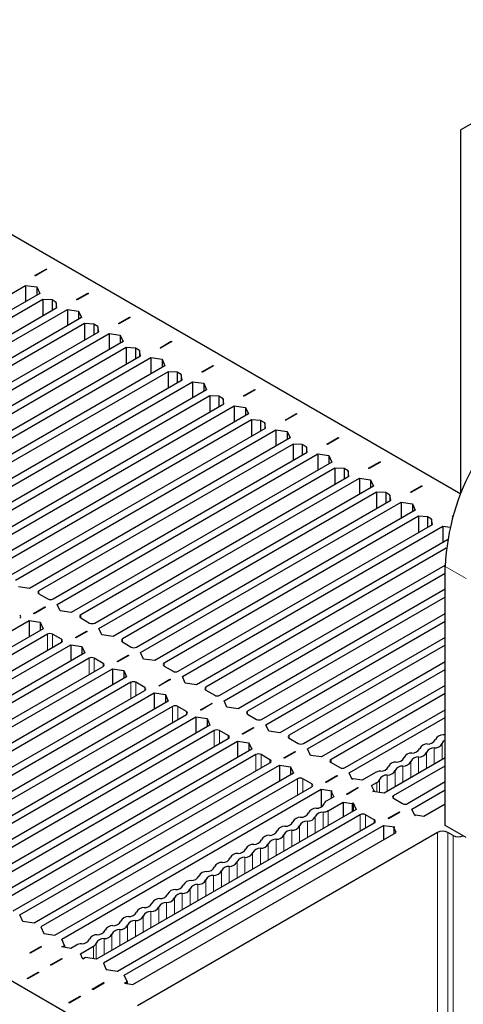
# Paper-space layout 'Blatt2' of a CAD drawing. Header units: millimetres. Extents: x 5 to 418, y 2 to 292.
# Tile 91 of 124: x 162 to 172, y 222 to 244. Entities that reach past the tile are written whole.
import ezdxf

# ---------------------------------------------------------------- set-up
doc = ezdxf.new("R2010")
doc.units = ezdxf.units.MM

psp = doc.layouts.new('Blatt2')

# ---------------------------------------------------------------- linework, layer by layer
at = {"color": 7, "linetype": 'Continuous', "lineweight": 25}
for p, q in [((122.128, 261.628), (171.625, 233.054)), ((163.729, 220.74), (105.746, 254.213)), ((172.214, 241.621), (171.625, 241.281)), ((171.625, 233.054), (171.625, 241.281)), ((162, 237.988), (162.253, 238.134)), ((162.265, 238.128), (162.011, 237.981)), ((162.253, 238.134), (162.265, 238.128)), ((162.253, 238.134), (162.253, 238.121)), ((162.011, 237.981), (162, 237.988)), ((155.904, 234.367), (161.79, 237.765)), ((161.79, 237.765), (162.044, 237.728)), ((161.79, 237.765), (161.79, 237.398)), ((162.044, 237.728), (162.109, 237.582)), ((162.044, 237.728), (162.044, 237.544)), ((162.109, 237.582), (156.222, 234.183)), ((162.179, 237.446), (156.434, 234.129)), ((162.386, 237.435), (162.179, 237.446)), ((162.179, 237.446), (162.179, 237.078)), ((162.48, 237.381), (162.386, 237.435)), ((162.386, 237.435), (162.386, 237.197)), ((162.942, 237.444), (163.196, 237.59)), ((162.954, 237.437), (162.942, 237.444)), ((163.208, 237.583), (162.954, 237.437)), ((163.196, 237.59), (163.208, 237.583)), ((163.196, 237.59), (163.196, 237.576)), ((156.752, 233.945), (162.498, 237.262)), ((156.847, 233.823), (162.733, 237.221)), ((162.498, 237.262), (162.48, 237.381)), ((162.48, 237.381), (162.48, 237.252)), ((162.733, 237.221), (162.987, 237.184)), ((162.733, 237.221), (162.733, 236.854)), ((162.987, 237.184), (163.051, 237.037)), ((162.987, 237.184), (162.987, 237)), ((163.051, 237.037), (157.165, 233.639)), ((163.885, 236.9), (164.139, 237.046)), ((164.15, 237.039), (163.897, 236.893)), ((164.139, 237.046), (164.15, 237.039)), ((164.139, 237.046), (164.139, 237.032)), ((163.122, 236.901), (157.377, 233.585)), ((163.328, 236.891), (163.122, 236.901)), ((163.122, 236.901), (163.122, 236.534)), ((163.423, 236.837), (163.328, 236.891)), ((163.328, 236.891), (163.328, 236.653)), ((163.44, 236.718), (163.423, 236.837)), ((163.423, 236.837), (163.423, 236.707)), ((163.897, 236.893), (163.885, 236.9)), ((157.695, 233.401), (163.44, 236.718)), ((157.789, 233.278), (163.676, 236.677)), ((163.676, 236.677), (163.929, 236.639)), ((163.676, 236.677), (163.676, 236.309)), ((163.929, 236.639), (163.994, 236.493)), ((163.929, 236.639), (163.929, 236.456)), ((164.828, 236.355), (165.081, 236.502)), ((165.081, 236.502), (165.093, 236.495)), ((165.081, 236.502), (165.081, 236.488)), ((163.994, 236.493), (158.108, 233.095)), ((164.065, 236.357), (158.32, 233.04)), ((164.271, 236.347), (164.065, 236.357)), ((164.065, 236.357), (164.065, 235.99)), ((164.366, 236.292), (164.271, 236.347)), ((164.271, 236.347), (164.271, 236.109)), ((164.383, 236.173), (164.366, 236.292)), ((164.366, 236.292), (164.366, 236.163)), ((164.84, 236.348), (164.828, 236.355)), ((165.093, 236.495), (164.84, 236.348)), ((158.638, 232.857), (164.383, 236.173)), ((158.732, 232.734), (164.619, 236.132)), ((164.619, 236.132), (164.872, 236.095)), ((164.619, 236.132), (164.619, 235.765)), ((164.872, 236.095), (164.937, 235.949)), ((164.872, 236.095), (164.872, 235.911)), ((164.937, 235.949), (159.05, 232.55)), ((165.771, 235.811), (166.024, 235.957)), ((166.036, 235.95), (165.783, 235.804)), ((166.024, 235.957), (166.036, 235.95)), ((166.024, 235.957), (166.024, 235.944)), ((165.008, 235.813), (159.263, 232.496)), ((159.581, 232.312), (165.326, 235.629)), ((165.214, 235.803), (165.008, 235.813)), ((165.008, 235.813), (165.008, 235.445)), ((165.308, 235.748), (165.214, 235.803)), ((165.214, 235.803), (165.214, 235.564)), ((165.326, 235.629), (165.308, 235.748)), ((165.308, 235.748), (165.308, 235.619)), ((165.783, 235.804), (165.771, 235.811)), ((159.675, 232.19), (165.562, 235.588)), ((165.88, 235.405), (159.993, 232.006)), ((165.562, 235.588), (165.815, 235.551)), ((165.562, 235.588), (165.562, 235.221)), ((165.815, 235.551), (165.88, 235.405)), ((165.815, 235.551), (165.815, 235.367)), ((166.714, 235.267), (166.967, 235.413)), ((166.979, 235.406), (166.725, 235.26)), ((166.967, 235.413), (166.979, 235.406)), ((166.967, 235.413), (166.967, 235.399)), ((165.951, 235.268), (160.205, 231.952)), ((166.157, 235.258), (165.951, 235.268)), ((165.951, 235.268), (165.951, 234.901)), ((166.251, 235.204), (166.157, 235.258)), ((166.157, 235.258), (166.157, 235.02)), ((166.269, 235.085), (166.251, 235.204)), ((166.251, 235.204), (166.251, 235.075)), ((166.725, 235.26), (166.714, 235.267)), ((160.524, 231.768), (166.269, 235.085)), ((160.618, 231.646), (166.504, 235.044)), ((166.504, 235.044), (166.758, 235.007)), ((166.504, 235.044), (166.504, 234.677)), ((166.758, 235.007), (166.823, 234.86)), ((166.758, 235.007), (166.758, 234.823)), ((166.823, 234.86), (160.936, 231.462)), ((166.893, 234.724), (161.148, 231.408)), ((167.1, 234.714), (166.893, 234.724)), ((166.893, 234.724), (166.893, 234.357)), ((167.656, 234.722), (167.91, 234.869)), ((167.668, 234.716), (167.656, 234.722)), ((167.922, 234.862), (167.668, 234.716)), ((167.91, 234.869), (167.922, 234.862)), ((167.91, 234.869), (167.91, 234.855)), ((161.466, 231.224), (167.212, 234.54)), ((161.561, 231.101), (167.447, 234.5)), ((167.194, 234.66), (167.1, 234.714)), ((167.1, 234.714), (167.1, 234.476)), ((167.212, 234.54), (167.194, 234.66)), ((167.194, 234.66), (167.194, 234.53)), ((167.447, 234.5), (167.701, 234.462)), ((167.447, 234.5), (167.447, 234.132)), ((167.766, 234.316), (161.879, 230.918)), ((167.701, 234.462), (167.766, 234.316)), ((167.701, 234.462), (167.701, 234.279)), ((168.599, 234.178), (168.853, 234.324)), ((168.864, 234.318), (168.611, 234.171)), ((168.853, 234.324), (168.864, 234.318)), ((168.853, 234.324), (168.853, 234.311)), ((167.836, 234.18), (162.091, 230.863)), ((168.042, 234.17), (167.836, 234.18)), ((167.836, 234.18), (167.836, 233.813)), ((168.137, 234.115), (168.042, 234.17)), ((168.042, 234.17), (168.042, 233.932)), ((168.154, 233.996), (168.137, 234.115)), ((168.137, 234.115), (168.137, 233.986)), ((168.611, 234.171), (168.599, 234.178)), ((162.409, 230.68), (168.154, 233.996)), ((162.503, 230.557), (168.39, 233.955)), ((168.39, 233.955), (168.643, 233.918)), ((168.39, 233.955), (168.39, 233.588)), ((168.643, 233.918), (168.708, 233.772)), ((168.643, 233.918), (168.643, 233.734)), ((168.708, 233.772), (162.822, 230.373)), ((168.779, 233.636), (163.034, 230.319)), ((168.985, 233.625), (168.779, 233.636)), ((168.779, 233.636), (168.779, 233.268)), ((169.08, 233.571), (168.985, 233.625)), ((168.985, 233.625), (168.985, 233.387)), ((169.542, 233.634), (169.795, 233.78)), ((169.554, 233.627), (169.542, 233.634)), ((169.807, 233.773), (169.554, 233.627)), ((169.795, 233.78), (169.807, 233.773)), ((169.795, 233.78), (169.795, 233.767)), ((163.352, 230.135), (169.097, 233.452)), ((163.446, 230.013), (169.333, 233.411)), ((169.097, 233.452), (169.08, 233.571)), ((169.08, 233.571), (169.08, 233.442)), ((169.333, 233.411), (169.586, 233.374)), ((169.333, 233.411), (169.333, 233.044)), ((169.651, 233.227), (163.764, 229.829)), ((169.586, 233.374), (169.651, 233.227)), ((169.586, 233.374), (169.586, 233.19)), ((170.485, 233.09), (170.738, 233.236)), ((170.75, 233.229), (170.497, 233.083)), ((170.738, 233.236), (170.75, 233.229)), ((170.738, 233.236), (170.738, 233.222)), ((169.722, 233.091), (163.977, 229.775)), ((169.928, 233.081), (169.722, 233.091)), ((169.722, 233.091), (169.722, 232.724)), ((170.022, 233.027), (169.928, 233.081)), ((169.928, 233.081), (169.928, 232.843)), ((170.04, 232.908), (170.022, 233.027)), ((170.022, 233.027), (170.022, 232.897)), ((170.497, 233.083), (170.485, 233.09)), ((164.295, 229.591), (170.04, 232.908)), ((164.389, 229.469), (170.276, 232.867)), ((170.276, 232.867), (170.529, 232.829)), ((170.276, 232.867), (170.276, 232.499)), ((170.529, 232.829), (170.594, 232.683)), ((170.529, 232.829), (170.529, 232.646)), ((170.594, 232.683), (164.707, 229.285)), ((170.665, 232.547), (164.919, 229.23)), ((170.871, 232.537), (170.665, 232.547)), ((170.665, 232.547), (170.665, 232.18)), ((170.965, 232.482), (170.871, 232.537)), ((170.871, 232.537), (170.871, 232.299)), ((171.428, 232.545), (171.45, 232.558)), ((171.44, 232.539), (171.428, 232.545)), ((171.446, 232.542), (171.44, 232.539)), ((165.238, 229.047), (170.983, 232.363)), ((165.332, 228.924), (171.219, 232.323)), ((170.983, 232.363), (170.965, 232.482)), ((170.965, 232.482), (170.965, 232.353)), ((171.219, 232.323), (171.381, 232.299)), ((171.219, 232.323), (171.219, 231.955)), ((171.324, 232.016), (165.65, 228.741)), ((171.296, 231.823), (165.862, 228.686)), ((166.18, 228.502), (171.272, 231.442)), ((171.272, 225.563), (171.272, 231.415)), ((166.275, 228.38), (171.272, 231.265)), ((161.879, 230.918), (161.625, 230.955)), ((162.091, 230.795), (162.291, 230.68)), ((171.272, 230.897), (166.593, 228.196)), ((171.272, 230.72), (166.805, 228.142)), ((161.97, 230.351), (162.224, 230.498)), ((162.235, 230.491), (161.982, 230.344)), ((162.224, 230.498), (162.235, 230.491)), ((162.224, 230.498), (162.224, 230.484)), ((162.568, 230.411), (162.503, 230.557)), ((161.982, 230.344), (161.97, 230.351)), ((162.822, 230.373), (162.568, 230.411)), ((167.123, 227.958), (171.272, 230.353)), ((156.004, 226.805), (161.867, 230.19)), ((161.867, 230.19), (162.12, 230.152)), ((161.867, 230.19), (161.867, 229.822)), ((162.12, 230.152), (162.185, 230.006)), ((162.12, 230.152), (162.12, 229.969)), ((163.034, 230.251), (163.234, 230.135)), ((167.217, 227.836), (171.272, 230.176)), ((162.185, 230.006), (156.322, 226.621)), ((162.28, 229.884), (156.475, 226.533)), ((162.598, 229.768), (162.397, 229.884)), ((162.913, 229.807), (163.166, 229.953)), ((163.178, 229.946), (162.925, 229.8)), ((163.166, 229.953), (163.178, 229.946)), ((163.166, 229.953), (163.166, 229.94)), ((163.511, 229.867), (163.446, 230.013)), ((163.764, 229.829), (163.511, 229.867)), ((156.794, 226.349), (162.598, 229.7)), ((156.947, 226.261), (162.81, 229.645)), ((162.81, 229.645), (163.063, 229.608)), ((162.81, 229.645), (162.81, 229.278)), ((162.925, 229.8), (162.913, 229.807)), ((163.063, 229.608), (163.128, 229.462)), ((163.063, 229.608), (163.063, 229.424)), ((163.977, 229.707), (164.177, 229.591)), ((171.272, 229.809), (167.536, 227.652)), ((171.272, 229.632), (167.748, 227.598)), ((163.128, 229.462), (157.265, 226.077)), ((163.856, 229.263), (164.109, 229.409)), ((164.121, 229.402), (163.868, 229.256)), ((164.109, 229.409), (164.121, 229.402)), ((164.109, 229.409), (164.109, 229.395)), ((164.454, 229.322), (164.389, 229.469)), ((163.222, 229.339), (157.418, 225.989)), ((157.736, 225.805), (163.541, 229.156)), ((163.541, 229.224), (163.34, 229.339)), ((163.868, 229.256), (163.856, 229.263)), ((164.707, 229.285), (164.454, 229.322)), ((164.919, 229.162), (165.12, 229.047)), ((168.066, 227.414), (171.272, 229.264)), ((157.89, 225.716), (163.753, 229.101)), ((163.753, 229.101), (164.006, 229.064)), ((163.753, 229.101), (163.753, 228.734)), ((164.006, 229.064), (164.071, 228.917)), ((164.006, 229.064), (164.006, 228.88)), ((168.16, 227.291), (171.272, 229.088)), ((164.071, 228.917), (158.208, 225.533)), ((164.165, 228.795), (158.361, 225.444)), ((164.483, 228.679), (164.283, 228.795)), ((164.799, 228.718), (165.052, 228.865)), ((164.81, 228.712), (164.799, 228.718)), ((165.064, 228.858), (164.81, 228.712)), ((165.052, 228.865), (165.064, 228.858)), ((165.052, 228.865), (165.052, 228.851)), ((165.397, 228.778), (165.332, 228.924)), ((165.65, 228.741), (165.397, 228.778)), ((171.272, 228.72), (168.479, 227.108)), ((158.679, 225.261), (164.483, 228.611)), ((158.832, 225.172), (164.695, 228.557)), ((164.695, 228.557), (164.949, 228.519)), ((164.695, 228.557), (164.695, 228.19)), ((164.949, 228.519), (165.014, 228.373)), ((164.949, 228.519), (164.949, 228.336)), ((165.862, 228.618), (166.063, 228.502)), ((171.272, 228.543), (168.691, 227.053)), ((165.014, 228.373), (159.151, 224.989)), ((165.741, 228.174), (165.995, 228.32)), ((166.007, 228.314), (165.753, 228.167)), ((165.995, 228.32), (166.007, 228.314)), ((165.995, 228.32), (165.995, 228.307)), ((166.34, 228.234), (166.275, 228.38)), ((165.108, 228.251), (159.304, 224.9)), ((159.622, 224.716), (165.426, 228.067)), ((165.426, 228.135), (165.226, 228.251)), ((165.753, 228.167), (165.741, 228.174)), ((166.593, 228.196), (166.34, 228.234)), ((166.805, 228.074), (167.005, 227.958)), ((169.009, 226.87), (171.272, 228.176)), ((159.775, 224.628), (165.638, 228.013)), ((165.956, 227.829), (160.093, 224.444)), ((165.638, 228.013), (165.892, 227.975)), ((165.638, 228.013), (165.638, 227.645)), ((165.892, 227.975), (165.956, 227.829)), ((165.892, 227.975), (165.892, 227.792)), ((167.282, 227.689), (167.217, 227.836)), ((169.103, 226.747), (171.272, 227.999)), ((166.051, 227.706), (160.247, 224.356)), ((166.369, 227.591), (166.169, 227.706)), ((166.684, 227.63), (166.938, 227.776)), ((166.696, 227.623), (166.684, 227.63)), ((166.949, 227.769), (166.696, 227.623)), ((166.938, 227.776), (166.949, 227.769)), ((166.938, 227.776), (166.938, 227.763)), ((167.536, 227.652), (167.282, 227.689)), ((160.565, 224.172), (166.369, 227.523)), ((160.718, 224.084), (166.581, 227.468)), ((166.581, 227.468), (166.834, 227.431)), ((166.581, 227.468), (166.581, 227.101)), ((166.834, 227.431), (166.899, 227.285)), ((166.834, 227.431), (166.834, 227.247)), ((167.748, 227.53), (167.948, 227.414)), ((166.899, 227.285), (161.036, 223.9)), ((166.994, 227.162), (161.189, 223.812)), ((167.312, 227.047), (167.111, 227.162)), ((167.627, 227.086), (167.88, 227.232)), ((167.892, 227.225), (167.639, 227.079)), ((167.88, 227.232), (167.892, 227.225)), ((167.88, 227.232), (167.88, 227.218)), ((168.225, 227.145), (168.16, 227.291)), ((161.508, 223.628), (167.312, 226.978)), ((167.639, 227.079), (167.627, 227.086)), ((168.479, 227.108), (168.225, 227.145)), ((168.691, 226.985), (168.891, 226.87)), ((171.272, 227.087), (169.893, 226.291)), ((161.661, 223.539), (167.524, 226.924)), ((167.842, 226.74), (161.979, 223.356)), ((167.524, 226.924), (167.777, 226.887)), ((167.524, 226.924), (167.524, 226.557)), ((167.777, 226.887), (167.842, 226.74)), ((167.777, 226.887), (167.777, 226.703)), ((169.168, 226.601), (169.103, 226.747)), ((169.694, 226.755), (169.396, 226.583)), ((170.105, 226.237), (171.272, 226.91)), ((167.936, 226.618), (162.132, 223.267)), ((168.255, 226.502), (168.054, 226.618)), ((168.57, 226.541), (168.823, 226.688)), ((168.582, 226.535), (168.57, 226.541)), ((168.835, 226.681), (168.582, 226.535)), ((168.823, 226.688), (168.835, 226.681)), ((168.823, 226.688), (168.823, 226.674)), ((169.192, 226.615), (169.168, 226.601)), ((169.396, 226.583), (169.192, 226.615)), ((169.608, 226.46), (169.728, 226.529)), ((171.272, 226.543), (170.423, 226.053)), ((162.45, 223.084), (168.255, 226.434)), ((162.604, 222.995), (168.467, 226.38)), ((168.467, 226.38), (168.72, 226.342)), ((168.467, 226.38), (168.467, 225.979)), ((168.72, 226.342), (168.697, 226.329)), ((168.697, 226.329), (168.751, 226.211)), ((168.697, 226.329), (168.697, 226.179)), ((169.041, 226.269), (169.295, 226.416)), ((169.053, 226.262), (169.041, 226.269)), ((169.306, 226.409), (169.053, 226.262)), ((169.295, 226.416), (169.306, 226.409)), ((169.295, 226.416), (169.295, 226.402)), ((169.663, 226.342), (169.608, 226.46)), ((169.639, 226.329), (169.663, 226.342)), ((169.893, 226.291), (169.639, 226.329)), ((169.663, 226.342), (169.663, 226.325)), ((170.517, 225.931), (171.272, 226.366)), ((168.751, 226.211), (168.594, 226.12)), ((168.629, 225.895), (168.964, 226.088)), ((168.964, 226.088), (169.168, 226.057)), ((168.964, 226.088), (168.964, 225.755)), ((169.168, 226.057), (169.192, 226.07)), ((169.168, 226.057), (169.168, 225.873)), ((169.192, 226.07), (169.256, 225.924)), ((169.192, 226.07), (169.192, 225.887)), ((170.305, 226.053), (170.105, 226.169)), ((170.792, 225.769), (171.272, 226.046)), ((169.256, 225.924), (163.393, 222.539)), ((169.984, 225.725), (170.237, 225.871)), ((169.996, 225.718), (170.249, 225.864)), ((170.237, 225.871), (170.249, 225.864)), ((170.237, 225.871), (170.237, 225.858)), ((170.582, 225.784), (170.517, 225.931)), ((169.351, 225.802), (163.546, 222.451)), ((163.865, 222.267), (169.669, 225.618)), ((169.669, 225.686), (169.468, 225.802)), ((169.996, 225.718), (169.984, 225.725)), ((170.582, 225.784), (170.606, 225.798)), ((170.606, 225.798), (170.792, 225.769)), ((164.018, 222.179), (169.881, 225.563)), ((164.21, 221.97), (170.161, 225.405)), ((171.095, 225.4), (164.318, 221.488)), ((169.881, 225.563), (170.134, 225.526)), ((169.881, 225.563), (169.881, 225.244)), ((170.111, 225.512), (170.134, 225.526)), ((170.161, 225.405), (170.111, 225.512)), ((170.111, 225.512), (170.111, 225.376)), ((171.743, 225.291), (171.272, 225.563)), ((171.448, 225.332), (171.331, 225.4)), ((161.726, 223.393), (161.661, 223.539)), ((161.979, 223.356), (161.726, 223.393)), ((162.132, 223.267), (162.197, 223.121)), ((162.197, 223.121), (162.45, 223.084)), ((162.668, 222.849), (162.604, 222.995)), ((161.882, 222.68), (162.135, 222.827)), ((162.147, 222.82), (161.894, 222.674)), ((162.135, 222.827), (162.147, 222.82)), ((162.135, 222.827), (162.135, 222.813)), ((162.61, 222.815), (162.668, 222.849)), ((162.814, 222.783), (162.61, 222.815)), ((162.668, 222.849), (162.668, 222.806)), ((162.937, 222.854), (162.814, 222.783)), ((163.026, 222.661), (163.326, 222.834)), ((161.894, 222.674), (161.882, 222.68)), ((162.353, 222.408), (162.607, 222.555)), ((162.618, 222.548), (162.365, 222.402)), ((162.607, 222.555), (162.618, 222.548)), ((162.607, 222.555), (162.607, 222.541)), ((163.081, 222.543), (163.026, 222.661)), ((163.14, 222.577), (163.081, 222.543)), ((163.393, 222.539), (163.14, 222.577)), ((162.365, 222.402), (162.353, 222.408)), ((163.546, 222.451), (163.611, 222.305)), ((163.611, 222.305), (163.865, 222.267)), ((161.823, 222.102), (162.076, 222.248)), ((161.835, 222.095), (161.823, 222.102)), ((162.088, 222.242), (161.835, 222.095)), ((162.076, 222.248), (162.088, 222.242)), ((162.076, 222.248), (162.076, 222.235)), ((164.083, 222.032), (164.018, 222.179)), ((163.296, 221.864), (163.549, 222.01)), ((163.308, 221.857), (163.296, 221.864)), ((163.308, 221.857), (163.561, 222.004)), ((163.549, 222.01), (163.561, 222.004)), ((163.549, 222.01), (163.549, 221.997)), ((164.024, 221.998), (164.083, 222.032)), ((164.024, 221.998), (164.21, 221.97)), ((164.083, 222.032), (164.083, 221.989)), ((162.766, 221.558), (163.019, 221.704)), ((162.777, 221.551), (163.031, 221.697)), ((163.019, 221.704), (163.031, 221.697)), ((163.019, 221.704), (163.019, 221.691)), ((162.777, 221.551), (162.766, 221.558))]:
    psp.add_line(p, q, dxfattribs=at)
at = {"color": 7, "linetype": 'Continuous', "lineweight": 18}
for p, q in [((171.743, 231.143), (171.272, 231.415)), ((162.091, 230.863), (162.091, 230.795)), ((163.034, 230.319), (163.034, 230.251)), ((162.28, 229.884), (162.28, 229.516)), ((162.397, 229.884), (162.397, 229.584)), ((162.598, 229.768), (162.598, 229.7)), ((163.977, 229.775), (163.977, 229.707)), ((163.222, 229.339), (163.222, 228.972)), ((163.34, 229.339), (163.34, 229.04)), ((163.541, 229.224), (163.541, 229.156)), ((164.919, 229.23), (164.919, 229.162)), ((164.165, 228.795), (164.165, 228.428)), ((164.283, 228.795), (164.283, 228.496)), ((164.483, 228.679), (164.483, 228.611)), ((165.862, 228.686), (165.862, 228.618)), ((165.108, 228.251), (165.108, 227.883)), ((165.226, 228.251), (165.226, 227.951)), ((165.426, 228.135), (165.426, 228.067)), ((166.805, 228.142), (166.805, 228.074)), ((166.051, 227.706), (166.051, 227.339)), ((166.169, 227.706), (166.169, 227.407)), ((167.748, 227.598), (167.748, 227.53)), ((166.369, 227.591), (166.369, 227.523)), ((171.201, 227.414), (171.201, 227.047)), ((166.994, 227.162), (166.994, 226.795)), ((167.111, 227.162), (167.111, 226.863)), ((170.847, 227.21), (170.847, 226.842)), ((171.024, 227.312), (171.024, 226.944)), ((167.312, 227.047), (167.312, 226.978)), ((168.691, 227.053), (168.691, 226.985)), ((170.494, 227.006), (170.494, 226.638)), ((170.671, 227.108), (170.671, 226.74)), ((170.14, 226.802), (170.14, 226.434)), ((170.317, 226.904), (170.317, 226.536)), ((167.936, 226.618), (167.936, 226.251)), ((168.054, 226.618), (168.054, 226.319)), ((168.255, 226.502), (168.255, 226.434)), ((169.728, 226.529), (169.728, 226.316)), ((169.787, 226.598), (169.787, 226.307)), ((169.963, 226.7), (169.963, 226.332)), ((170.105, 226.237), (170.105, 226.169)), ((168.511, 225.861), (168.511, 225.494)), ((168.629, 225.895), (168.629, 225.562)), ((168.158, 225.657), (168.158, 225.29)), ((168.334, 225.759), (168.334, 225.392)), ((169.351, 225.802), (169.351, 225.434)), ((169.468, 225.802), (169.468, 225.502)), ((169.669, 225.686), (169.669, 225.618)), ((167.804, 225.453), (167.804, 225.086)), ((167.981, 225.555), (167.981, 225.188)), ((171.095, 144.018), (171.095, 225.4)), ((171.331, 225.4), (171.331, 144.018)), ((167.451, 225.249), (167.451, 224.882)), ((167.627, 225.351), (167.627, 224.984)), ((171.448, 143.95), (171.448, 225.332)), ((166.92, 224.943), (166.92, 224.575)), ((167.097, 225.045), (167.097, 224.677)), ((167.274, 225.147), (167.274, 224.779)), ((166.567, 224.739), (166.567, 224.371)), ((166.743, 224.841), (166.743, 224.473)), ((166.213, 224.535), (166.213, 224.167)), ((166.39, 224.637), (166.39, 224.269)), ((165.86, 224.33), (165.86, 223.963)), ((166.036, 224.433), (166.036, 224.065)), ((165.506, 224.126), (165.506, 223.759)), ((165.683, 224.228), (165.683, 223.861)), ((164.976, 223.82), (164.976, 223.453)), ((165.152, 223.922), (165.152, 223.555)), ((165.329, 224.024), (165.329, 223.657)), ((164.622, 223.616), (164.622, 223.249)), ((164.799, 223.718), (164.799, 223.351)), ((164.269, 223.412), (164.269, 223.045)), ((164.445, 223.514), (164.445, 223.147)), ((163.915, 223.208), (163.915, 222.841)), ((164.092, 223.31), (164.092, 222.943)), ((163.561, 223.004), (163.561, 222.636)), ((163.738, 223.106), (163.738, 222.738)), ((163.326, 222.834), (163.326, 222.549)), ((163.385, 222.902), (163.385, 222.541))]:
    psp.add_line(p, q, dxfattribs=at)
at = {"color": 7, "linetype": 'Continuous', "lineweight": 25, "flags": 128}
psp.add_lwpolyline([(171.272, 227.612), (171.259, 227.61), (171.226, 227.605)], dxfattribs=at)
at = {"color": 7, "linetype": 'Continuous', "lineweight": 25}
for centre, radius, start, end in [((176.369, 231.194), 5.102, 122.4871, 177.5129), ((162.104, 230.829), 0.0364, 110.7834, 249.2166), ((162.35, 230.793), 0.128, 242.6097, 297.3903), ((161.642, 230.278), 0.0364, 290.7834, 69.2166), ((163.047, 230.285), 0.0364, 110.7834, 249.2166), ((163.293, 230.249), 0.128, 242.6097, 297.3903), ((162.338, 229.77), 0.128, 62.6097, 117.3903), ((162.585, 229.734), 0.0364, 290.7834, 69.2166), ((163.99, 229.741), 0.0364, 110.7834, 249.2166), ((164.236, 229.705), 0.128, 242.6097, 297.3903), ((163.281, 229.226), 0.128, 62.6097, 117.3903), ((163.528, 229.19), 0.0364, 290.7834, 69.2166), ((164.932, 229.196), 0.0364, 110.7834, 249.2166), ((165.179, 229.16), 0.128, 242.6097, 297.3903), ((164.224, 228.681), 0.128, 62.6097, 117.3903), ((164.47, 228.645), 0.0364, 290.7834, 69.2166), ((165.875, 228.652), 0.0364, 110.7834, 249.2166), ((166.121, 228.616), 0.128, 242.6097, 297.3903), ((165.167, 228.137), 0.128, 62.6097, 117.3903), ((165.413, 228.101), 0.0364, 290.7834, 69.2166), ((166.818, 228.108), 0.0364, 110.7834, 249.2166), ((167.064, 228.072), 0.128, 242.6097, 297.3903), ((166.11, 227.593), 0.128, 62.6097, 117.3903), ((167.761, 227.564), 0.0364, 110.7834, 249.2166), ((171.216, 227.419), 0.187, 86.8684, 153.1263), ((166.356, 227.557), 0.0364, 290.7834, 69.2166), ((168.007, 227.528), 0.128, 242.6097, 297.3903), ((170.862, 227.215), 0.187, 86.8684, 153.1263), ((170.883, 227.588), 0.187, 266.8684, 333.1263), ((171.034, 227.498), 0.187, 266.8684, 333.1263), ((171.321, 227.37), 0.128, 112.8485, 160.1048), ((167.053, 227.048), 0.128, 62.6097, 117.3903), ((170.509, 227.011), 0.187, 86.8684, 153.1263), ((170.529, 227.384), 0.187, 266.8684, 333.1263), ((170.681, 227.294), 0.187, 266.8684, 333.1263), ((171.014, 227.125), 0.187, 86.8684, 153.1263), ((167.299, 227.013), 0.0364, 290.7834, 69.2166), ((168.704, 227.019), 0.0364, 110.7834, 249.2166), ((170.155, 226.807), 0.187, 86.8684, 153.1263), ((170.176, 227.179), 0.187, 266.8684, 333.1263), ((170.327, 227.09), 0.187, 266.8684, 333.1263), ((170.66, 226.921), 0.187, 86.8684, 153.1263), ((168.95, 226.983), 0.128, 242.6097, 297.3903), ((169.83, 226.504), 0.285, 93.626, 118.4869), ((169.822, 226.975), 0.187, 266.8684, 333.1263), ((169.974, 226.886), 0.187, 266.8684, 333.1263), ((170.307, 226.717), 0.187, 86.8684, 153.1263), ((167.995, 226.504), 0.128, 62.6097, 117.3903), ((168.242, 226.468), 0.0364, 290.7834, 69.2166), ((169.677, 226.633), 0.116, 296.2673, 342.1035), ((169.953, 226.513), 0.187, 86.8684, 153.1263), ((168.368, 226.136), 0.187, 266.8684, 333.1263), ((168.645, 226.016), 0.116, 116.2673, 162.1035), ((170.118, 226.203), 0.0364, 110.7834, 249.2166), ((170.364, 226.167), 0.128, 242.6097, 297.3903), ((168.015, 225.932), 0.187, 266.8684, 333.1263), ((168.348, 225.763), 0.187, 86.8684, 153.1263), ((168.501, 225.675), 0.187, 86.8684, 153.1263), ((168.493, 226.146), 0.285, 273.626, 298.4869), ((167.661, 225.728), 0.187, 266.8684, 333.1263), ((167.994, 225.559), 0.187, 86.8684, 153.1263), ((168.147, 225.471), 0.187, 86.8684, 153.1263), ((168.168, 225.844), 0.187, 266.8684, 333.1263), ((169.41, 225.688), 0.128, 62.6097, 117.3903), ((169.656, 225.652), 0.0364, 290.7834, 69.2166), ((167.308, 225.524), 0.187, 266.8684, 333.1263), ((167.641, 225.355), 0.187, 86.8684, 153.1263), ((167.794, 225.267), 0.187, 86.8684, 153.1263), ((167.814, 225.639), 0.187, 266.8684, 333.1263), ((171.213, 225.173), 0.256, 62.6097, 117.3903), ((166.954, 225.32), 0.187, 266.8684, 333.1263), ((167.287, 225.151), 0.187, 86.8684, 153.1263), ((167.44, 225.062), 0.187, 86.8684, 153.1263), ((167.461, 225.435), 0.187, 266.8684, 333.1263), ((171.567, 225.561), 0.258, 242.7118, 295.6359), ((166.58, 224.743), 0.187, 86.8684, 153.1263), ((166.6, 225.116), 0.187, 266.8684, 333.1263), ((166.754, 225.027), 0.187, 266.8684, 333.1263), ((166.934, 224.947), 0.187, 86.8684, 153.1263), ((167.087, 224.858), 0.187, 86.8684, 153.1263), ((167.107, 225.231), 0.187, 266.8684, 333.1263), ((166.226, 224.539), 0.187, 86.8684, 153.1263), ((166.247, 224.912), 0.187, 266.8684, 333.1263), ((166.4, 224.823), 0.187, 266.8684, 333.1263), ((166.733, 224.654), 0.187, 86.8684, 153.1263), ((165.873, 224.334), 0.187, 86.8684, 153.1263), ((165.893, 224.707), 0.187, 266.8684, 333.1263), ((166.047, 224.619), 0.187, 266.8684, 333.1263), ((166.38, 224.45), 0.187, 86.8684, 153.1263), ((165.519, 224.13), 0.187, 86.8684, 153.1263), ((165.54, 224.503), 0.187, 266.8684, 333.1263), ((165.693, 224.415), 0.187, 266.8684, 333.1263), ((166.026, 224.246), 0.187, 86.8684, 153.1263), ((165.166, 223.926), 0.187, 86.8684, 153.1263), ((165.186, 224.299), 0.187, 266.8684, 333.1263), ((165.339, 224.211), 0.187, 266.8684, 333.1263), ((165.673, 224.042), 0.187, 86.8684, 153.1263), ((164.812, 223.722), 0.187, 86.8684, 153.1263), ((164.965, 223.634), 0.187, 86.8684, 153.1263), ((164.833, 224.095), 0.187, 266.8684, 333.1263), ((164.986, 224.007), 0.187, 266.8684, 333.1263), ((165.319, 223.838), 0.187, 86.8684, 153.1263), ((164.126, 223.687), 0.187, 266.8684, 333.1263), ((164.459, 223.518), 0.187, 86.8684, 153.1263), ((164.612, 223.43), 0.187, 86.8684, 153.1263), ((164.479, 223.891), 0.187, 266.8684, 333.1263), ((164.632, 223.803), 0.187, 266.8684, 333.1263), ((163.772, 223.483), 0.187, 266.8684, 333.1263), ((164.105, 223.314), 0.187, 86.8684, 153.1263), ((164.258, 223.226), 0.187, 86.8684, 153.1263), ((164.279, 223.598), 0.187, 266.8684, 333.1263), ((163.418, 223.279), 0.187, 266.8684, 333.1263), ((163.752, 223.11), 0.187, 86.8684, 153.1263), ((163.905, 223.021), 0.187, 86.8684, 153.1263), ((163.925, 223.394), 0.187, 266.8684, 333.1263), ((163.065, 223.075), 0.187, 266.8684, 333.1263), ((163.398, 222.906), 0.187, 86.8684, 153.1263), ((163.551, 222.817), 0.187, 86.8684, 153.1263), ((163.572, 223.19), 0.187, 266.8684, 333.1263), ((163.073, 222.604), 0.285, 93.626, 118.4869), ((163.275, 222.937), 0.116, 296.2673, 342.1035)]:
    psp.add_arc(centre, radius, start, end, dxfattribs=at)

doc.saveas('drawing.dxf')
